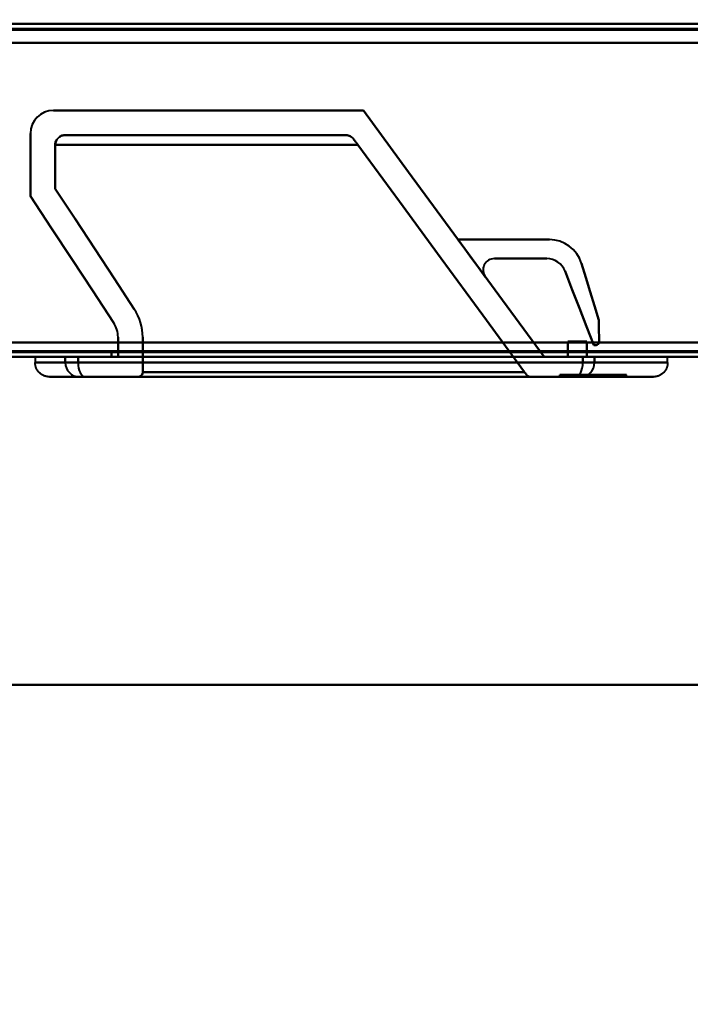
# Model space of a CAD drawing. Header units: millimetres. Extents: x -852 to 852, y -1321 to 592.
# Tile 55 of 111: x -129 to -58, y -524 to -420. Entities that reach past the tile are written whole.
import ezdxf

# ---------------------------------------------------------------- set-up
doc = ezdxf.new("R2010")
doc.units = ezdxf.units.MM
doc.layers.add('A-GENM', color=13, linetype='Continuous', lineweight=40)
doc.layers.add('G-IMPT', color=8, linetype='Continuous', lineweight=40)

# ---------------------------------------------------------------- blocks, each defined once
blk = doc.blocks.new('Nexa Toit - 1000-768948-Niveau de réf_')
at = {"layer": 'A-GENM'}
for p, q in [((-705, -490), (705, -490)), ((705, -490), (-705, -490))]:
    blk.add_line(p, q, dxfattribs=at)
blk = doc.blocks.new('Maintenance r21 - Maintenance r21-769076-Niveau de réf_')
at = {"layer": 'A-GENM'}
for p, q in [((-690, -455), (690, -455)), ((690, -455), (-690, -455))]:
    blk.add_line(p, q, dxfattribs=at)
blk = doc.blocks.new('NEXA 1500 CALQUES_dwg-769064-Niveau de réf_')
at = {"layer": 'G-IMPT'}
for p, q in [((688.9, -388.05), (-167.9, -388.05)), ((-94.32, -399.75), (-123.9, -399.75)), ((-168.4, -423.05), (689.4, -423.05)), ((-127.01, -423.05), (-127.01, -423.65)), ((-127.01, -423.05), (-123.84, -423.05)), ((-123.84, -423.05), (-127.01, -423.05)), ((-123.84, -423.05), (-122.5, -423.05)), ((-123.84, -423.05), (-122.5, -423.05)), ((-122.5, -423.05), (-123.84, -423.05)), ((-122.5, -423.05), (-123.84, -423.05)), ((-122.5, -423.05), (-70.8, -423.05)), ((-122.5, -423.05), (-70.8, -423.05)), ((-70.8, -423.05), (-122.5, -423.05)), ((-70.8, -423.05), (-122.5, -423.05)), ((-69.42, -423.05), (-70.8, -423.05)), ((-69.42, -423.05), (-70.8, -423.05)), ((-70.8, -423.05), (-69.42, -423.05)), ((-70.8, -423.05), (-69.42, -423.05)), ((-69, -423.05), (-69.42, -423.05)), ((-69, -423.05), (-69.42, -423.05)), ((-69.42, -423.05), (-69, -423.05)), ((-69.42, -423.05), (-69, -423.05)), ((-69, -423.05), (-68.19, -423.05)), ((-69, -423.05), (-68.19, -423.05)), ((-68.19, -423.05), (-69, -423.05)), ((-68.19, -423.05), (-69, -423.05)), ((-68.19, -423.05), (-60.5, -423.05)), ((-60.5, -423.05), (-68.19, -423.05)), ((-60.5, -423.65), (-60.5, -423.05)), ((-127.01, -423.65), (-123.84, -423.65)), ((-123.84, -423.65), (-127.01, -423.65)), ((-123.84, -423.65), (-122.5, -423.65)), ((-123.84, -423.65), (-122.5, -423.65)), ((-122.5, -423.65), (-123.84, -423.65)), ((-122.5, -423.65), (-123.84, -423.65)), ((-122.5, -423.65), (-69.42, -423.65)), ((-122.5, -423.65), (-69.42, -423.65)), ((-69.42, -423.65), (-122.5, -423.65)), ((-69.42, -423.65), (-122.5, -423.65)), ((-69.42, -423.65), (-68.19, -423.65)), ((-69.42, -423.65), (-68.19, -423.65)), ((-68.19, -423.65), (-69.42, -423.65)), ((-68.19, -423.65), (-69.42, -423.65)), ((-68.19, -423.65), (-60.5, -423.65)), ((-60.5, -423.65), (-68.19, -423.65)), ((-125.51, -425.15), (-122.36, -425.15)), ((-122.36, -425.15), (-125.51, -425.15)), ((-122.36, -425.15), (-121.73, -425.15)), ((-122.36, -425.15), (-121.73, -425.15)), ((-121.73, -425.15), (-122.36, -425.15)), ((-121.73, -425.15), (-122.36, -425.15)), ((-121.73, -425.15), (-70.18, -425.15)), ((-121.73, -425.15), (-70.18, -425.15)), ((-70.18, -425.15), (-121.73, -425.15)), ((-70.18, -425.15), (-121.73, -425.15)), ((-116.2, -425.15), (-74.93, -425.15)), ((-70.18, -425.15), (-69.61, -425.15)), ((-70.18, -425.15), (-69.61, -425.15)), ((-69.61, -425.15), (-70.18, -425.15)), ((-69.61, -425.15), (-70.18, -425.15)), ((-69.61, -425.15), (-62, -425.15)), ((-62, -425.15), (-69.61, -425.15)), ((-66.83, -424.95), (-64.82, -424.95)), ((-64.82, -424.95), (-66.83, -424.95)), ((-66.83, -425.15), (-64.82, -425.15)), ((-64.82, -425.15), (-66.83, -425.15)), ((-64.82, -425.15), (-64.82, -424.95))]:
    blk.add_line(p, q, dxfattribs=at)
at = {"layer": 'G-IMPT', "flags": 128}
for points in [[(688.9, -388.05), (474.7, -388.05), (260.5, -388.05), (46.3, -388.05), (-167.9, -388.05)], [(-167.9, -388.05), (46.3, -388.05), (260.5, -388.05), (474.7, -388.05), (688.9, -388.05)], [(688.9, -388.05), (474.7, -388.05), (260.5, -388.05), (46.3, -388.05), (-167.9, -388.05)], [(-167.9, -388.05), (46.3, -388.05), (260.5, -388.05), (474.7, -388.05), (688.9, -388.05)], [(-167.9, -388.55), (46.3, -388.55), (260.5, -388.55), (474.7, -388.55), (688.9, -388.55)], [(688.9, -388.55), (474.7, -388.55), (260.5, -388.55), (46.3, -388.55), (-167.9, -388.55)], [(-167.9, -388.65), (46.3, -388.65), (260.5, -388.65), (474.7, -388.65), (688.9, -388.65)], [(-167.9, -388.65), (46.3, -388.65), (260.5, -388.65), (474.7, -388.65), (688.9, -388.65)], [(688.9, -388.65), (474.7, -388.65), (260.5, -388.65), (46.3, -388.65), (-167.9, -388.65)], [(688.9, -388.65), (474.7, -388.65), (260.5, -388.65), (46.3, -388.65), (-167.9, -388.65)], [(-167.9, -388.65), (46.3, -388.65), (260.5, -388.65), (474.7, -388.65), (688.9, -388.65)], [(688.9, -388.65), (474.7, -388.65), (260.5, -388.65), (46.3, -388.65), (-167.9, -388.65)], [(689.4, -390.05), (474.95, -390.05), (260.5, -390.05), (46.05, -390.05), (-168.4, -390.05)], [(-168.4, -390.05), (46.05, -390.05), (260.5, -390.05), (474.95, -390.05), (689.4, -390.05)], [(689.4, -390.05), (474.95, -390.05), (260.5, -390.05), (46.05, -390.05), (-168.4, -390.05)], [(-168.4, -390.05), (46.05, -390.05), (260.5, -390.05), (474.95, -390.05), (689.4, -390.05)], [(688.9, -390.05), (474.7, -390.05), (260.5, -390.05), (46.3, -390.05), (-167.9, -390.05)], [(-167.9, -390.05), (46.3, -390.05), (260.5, -390.05), (474.7, -390.05), (688.9, -390.05)], [(-167.9, -390.05), (46.3, -390.05), (260.5, -390.05), (474.7, -390.05), (688.9, -390.05)], [(688.9, -390.05), (474.7, -390.05), (260.5, -390.05), (46.3, -390.05), (-167.9, -390.05)], [(-125.1, -397.15), (-116.95, -397.15), (-108.8, -397.15), (-100.65, -397.15), (-92.5, -397.15)], [(-92.5, -397.15), (-100.65, -397.15), (-108.8, -397.15), (-116.95, -397.15), (-125.1, -397.15)], [(-125.1, -397.15), (-116.95, -397.15), (-108.8, -397.15), (-100.65, -397.15), (-92.5, -397.15)], [(-92.5, -397.15), (-100.65, -397.15), (-108.8, -397.15), (-116.95, -397.15), (-125.1, -397.15)], [(-92.5, -397.15), (-87.75, -403.63), (-83, -410.1), (-78.25, -416.58), (-73.5, -423.05)], [(-73.5, -423.05), (-78.25, -416.58), (-83, -410.1), (-87.75, -403.63), (-92.5, -397.15)], [(-73.5, -423.05), (-78.25, -416.58), (-83, -410.1), (-87.75, -403.63), (-92.5, -397.15)], [(-92.5, -397.15), (-87.75, -403.63), (-83, -410.1), (-78.25, -416.58), (-73.5, -423.05)], [(-127.5, -406.15), (-127.5, -404.5), (-127.5, -402.85), (-127.5, -401.2), (-127.5, -399.55)], [(-127.5, -399.55), (-127.5, -401.2), (-127.5, -402.85), (-127.5, -404.5), (-127.5, -406.15)], [(-127.5, -406.15), (-127.5, -404.5), (-127.5, -402.85), (-127.5, -401.2), (-127.5, -399.55)], [(-127.5, -399.55), (-127.5, -401.2), (-127.5, -402.85), (-127.5, -404.5), (-127.5, -406.15)], [(-123.9, -399.75), (-116.51, -399.75), (-109.11, -399.75), (-101.72, -399.75), (-94.32, -399.75)], [(-94.32, -399.75), (-101.72, -399.75), (-109.11, -399.75), (-116.51, -399.75), (-123.9, -399.75)], [(-94.32, -399.75), (-101.72, -399.75), (-109.11, -399.75), (-116.51, -399.75), (-123.9, -399.75)], [(-123.9, -399.75), (-116.51, -399.75), (-109.11, -399.75), (-101.72, -399.75), (-94.32, -399.75)], [(-124.9, -400.75), (-116.95, -400.75), (-108.99, -400.75), (-101.04, -400.75), (-93.08, -400.75)], [(-124.9, -400.75), (-124.9, -401.91), (-124.9, -403.06), (-124.9, -404.22), (-124.9, -405.37)], [(-124.9, -405.37), (-124.9, -404.22), (-124.9, -403.06), (-124.9, -401.91), (-124.9, -400.75)], [(-93.08, -400.75), (-101.04, -400.75), (-108.99, -400.75), (-116.95, -400.75), (-124.9, -400.75)], [(-93.08, -400.75), (-101.04, -400.75), (-108.99, -400.75), (-116.95, -400.75), (-124.9, -400.75)], [(-124.9, -400.75), (-124.9, -401.91), (-124.9, -403.06), (-124.9, -404.22), (-124.9, -405.37)], [(-124.9, -400.75), (-116.95, -400.75), (-108.99, -400.75), (-101.04, -400.75), (-93.08, -400.75)], [(-124.9, -405.37), (-124.9, -404.22), (-124.9, -403.06), (-124.9, -401.91), (-124.9, -400.75)], [(-75.55, -424.65), (-79.93, -418.68), (-84.32, -412.7), (-88.7, -406.73), (-93.08, -400.75)], [(-93.08, -400.75), (-88.7, -406.73), (-84.32, -412.7), (-79.93, -418.68), (-75.55, -424.65)], [(-75.55, -424.65), (-79.93, -418.68), (-84.32, -412.7), (-88.7, -406.73), (-93.08, -400.75)], [(-93.08, -400.75), (-88.7, -406.73), (-84.32, -412.7), (-79.93, -418.68), (-75.55, -424.65)], [(-124.9, -405.37), (-122.82, -408.53), (-120.74, -411.7), (-118.67, -414.86), (-116.59, -418.02)], [(-116.59, -418.02), (-118.67, -414.86), (-120.74, -411.7), (-122.82, -408.53), (-124.9, -405.37)], [(-124.9, -405.37), (-122.82, -408.53), (-120.74, -411.7), (-118.67, -414.86), (-116.59, -418.02)], [(-116.59, -418.02), (-118.67, -414.86), (-120.74, -411.7), (-122.82, -408.53), (-124.9, -405.37)], [(-118.76, -419.45), (-120.95, -416.12), (-123.13, -412.8), (-125.32, -409.47), (-127.5, -406.15)], [(-127.5, -406.15), (-125.32, -409.47), (-123.13, -412.8), (-120.95, -416.12), (-118.76, -419.45)], [(-118.76, -419.45), (-120.95, -416.12), (-123.13, -412.8), (-125.32, -409.47), (-127.5, -406.15)], [(-127.5, -406.15), (-125.32, -409.47), (-123.13, -412.8), (-120.95, -416.12), (-118.76, -419.45)], [(-82.55, -410.72), (-80.14, -410.72), (-77.74, -410.72), (-75.34, -410.72), (-72.94, -410.72)], [(-79.69, -414.62), (-80.4, -413.64), (-81.12, -412.67), (-81.83, -411.69), (-82.55, -410.72)], [(-82.55, -410.72), (-80.14, -410.72), (-77.74, -410.72), (-75.34, -410.72), (-72.94, -410.72)], [(-72.94, -410.72), (-75.34, -410.72), (-77.74, -410.72), (-80.14, -410.72), (-82.55, -410.72)], [(-72.94, -410.72), (-75.34, -410.72), (-77.74, -410.72), (-80.14, -410.72), (-82.55, -410.72)], [(-82.55, -410.72), (-81.83, -411.69), (-81.12, -412.67), (-80.4, -413.64), (-79.69, -414.62)], [(-79.69, -414.62), (-80.4, -413.64), (-81.12, -412.67), (-81.83, -411.69), (-82.55, -410.72)], [(-82.55, -410.72), (-80.14, -410.72), (-77.74, -410.72), (-75.34, -410.72), (-72.94, -410.72)], [(-72.94, -410.72), (-75.34, -410.72), (-77.74, -410.72), (-80.14, -410.72), (-82.55, -410.72)], [(-82.55, -410.72), (-80.14, -410.72), (-77.74, -410.72), (-75.34, -410.72), (-72.94, -410.72)], [(-72.94, -410.72), (-75.34, -410.72), (-77.74, -410.72), (-80.14, -410.72), (-82.55, -410.72)], [(-82.55, -410.72), (-81.83, -411.69), (-81.12, -412.67), (-80.4, -413.64), (-79.69, -414.62)], [(-79.69, -414.62), (-80.4, -413.64), (-81.12, -412.67), (-81.83, -411.69), (-82.55, -410.72)], [(-82.55, -410.72), (-81.83, -411.69), (-81.12, -412.67), (-80.4, -413.64), (-79.69, -414.62)], [(-79.69, -414.62), (-80.4, -413.64), (-81.12, -412.67), (-81.83, -411.69), (-82.55, -410.72)], [(-82.55, -410.72), (-81.83, -411.69), (-81.12, -412.67), (-80.4, -413.64), (-79.69, -414.62)], [(-73.22, -412.72), (-74.6, -412.72), (-75.97, -412.72), (-77.35, -412.72), (-78.72, -412.72)], [(-78.72, -412.72), (-77.35, -412.72), (-75.97, -412.72), (-74.6, -412.72), (-73.22, -412.72)], [(-78.72, -412.72), (-77.35, -412.72), (-75.97, -412.72), (-74.6, -412.72), (-73.22, -412.72)], [(-73.22, -412.72), (-74.6, -412.72), (-75.97, -412.72), (-77.35, -412.72), (-78.72, -412.72)], [(-73.22, -412.72), (-74.6, -412.72), (-75.97, -412.72), (-77.35, -412.72), (-78.72, -412.72)], [(-78.72, -412.72), (-77.35, -412.72), (-75.97, -412.72), (-74.6, -412.72), (-73.22, -412.72)], [(-73.22, -412.72), (-74.6, -412.72), (-75.97, -412.72), (-77.35, -412.72), (-78.72, -412.72)], [(-78.72, -412.72), (-77.35, -412.72), (-75.97, -412.72), (-74.6, -412.72), (-73.22, -412.72)], [(-68.28, -421.82), (-69.03, -419.87), (-69.78, -417.93), (-70.54, -415.99), (-71.29, -414.05)], [(-71.29, -414.05), (-70.54, -415.99), (-69.78, -417.93), (-69.03, -419.87), (-68.28, -421.82)], [(-71.29, -414.05), (-70.54, -415.99), (-69.78, -417.93), (-69.03, -419.87), (-68.28, -421.82)], [(-68.28, -421.82), (-69.03, -419.87), (-69.78, -417.93), (-70.54, -415.99), (-71.29, -414.05)], [(-68.28, -421.82), (-69.03, -419.87), (-69.78, -417.93), (-70.54, -415.99), (-71.29, -414.05)], [(-71.29, -414.05), (-70.54, -415.99), (-69.78, -417.93), (-69.03, -419.87), (-68.28, -421.82)], [(-68.28, -421.82), (-69.03, -419.87), (-69.78, -417.93), (-70.54, -415.99), (-71.29, -414.05)], [(-71.29, -414.05), (-70.54, -415.99), (-69.78, -417.93), (-69.03, -419.87), (-68.28, -421.82)], [(-69.56, -413.22), (-69.11, -414.72), (-68.65, -416.21), (-68.19, -417.7), (-67.74, -419.2)], [(-67.74, -419.2), (-68.19, -417.7), (-68.65, -416.21), (-69.11, -414.72), (-69.56, -413.22)], [(-67.74, -419.2), (-68.19, -417.7), (-68.65, -416.21), (-69.11, -414.72), (-69.56, -413.22)], [(-69.56, -413.22), (-69.11, -414.72), (-68.65, -416.21), (-68.19, -417.7), (-67.74, -419.2)], [(-69.56, -413.22), (-69.11, -414.72), (-68.65, -416.21), (-68.19, -417.7), (-67.74, -419.2)], [(-67.74, -419.2), (-68.19, -417.7), (-68.65, -416.21), (-69.11, -414.72), (-69.56, -413.22)], [(-69.56, -413.22), (-69.11, -414.72), (-68.65, -416.21), (-68.19, -417.7), (-67.74, -419.2)], [(-67.74, -419.2), (-68.19, -417.7), (-68.65, -416.21), (-69.11, -414.72), (-69.56, -413.22)], [(-67.74, -419.2), (-67.73, -419.77), (-67.72, -420.35), (-67.71, -420.92), (-67.7, -421.5)], [(-67.7, -421.5), (-67.71, -420.92), (-67.72, -420.35), (-67.73, -419.77), (-67.74, -419.2)], [(-67.7, -421.5), (-67.71, -420.92), (-67.72, -420.35), (-67.73, -419.77), (-67.74, -419.2)], [(-67.74, -419.2), (-67.73, -419.77), (-67.72, -420.35), (-67.71, -420.92), (-67.7, -421.5)], [(-67.74, -419.2), (-67.73, -419.77), (-67.72, -420.35), (-67.71, -420.92), (-67.7, -421.5)], [(-67.7, -421.5), (-67.71, -420.92), (-67.72, -420.35), (-67.73, -419.77), (-67.74, -419.2)], [(-67.74, -419.2), (-67.73, -419.77), (-67.72, -420.35), (-67.71, -420.92), (-67.7, -421.5)], [(-67.7, -421.5), (-67.71, -420.92), (-67.72, -420.35), (-67.73, -419.77), (-67.74, -419.2)], [(-118.3, -423.05), (-118.3, -422.53), (-118.3, -422.02), (-118.3, -421.5), (-118.3, -420.99)], [(-118.3, -423.05), (-118.3, -422.53), (-118.3, -422.02), (-118.3, -421.5), (-118.3, -420.99)], [(-118.3, -420.99), (-118.3, -421.5), (-118.3, -422.02), (-118.3, -422.53), (-118.3, -423.05)], [(-118.3, -420.99), (-118.3, -421.5), (-118.3, -422.02), (-118.3, -422.53), (-118.3, -423.05)], [(-115.7, -420.99), (-115.7, -421.9), (-115.7, -422.82), (-115.7, -423.73), (-115.7, -424.65)], [(-115.7, -424.65), (-115.7, -423.73), (-115.7, -422.82), (-115.7, -421.9), (-115.7, -420.99)], [(-115.7, -424.65), (-115.7, -423.73), (-115.7, -422.82), (-115.7, -421.9), (-115.7, -420.99)], [(-115.7, -420.99), (-115.7, -421.9), (-115.7, -422.82), (-115.7, -423.73), (-115.7, -424.65)], [(688.9, -421.55), (474.7, -421.55), (260.5, -421.55), (46.3, -421.55), (-167.9, -421.55)], [(-167.9, -421.55), (46.3, -421.55), (260.5, -421.55), (474.7, -421.55), (688.9, -421.55)], [(688.9, -421.55), (474.7, -421.55), (260.5, -421.55), (46.3, -421.55), (-167.9, -421.55)], [(-167.9, -421.55), (46.3, -421.55), (260.5, -421.55), (474.7, -421.55), (688.9, -421.55)], [(-167.9, -421.55), (46.3, -421.55), (260.5, -421.55), (474.7, -421.55), (688.9, -421.55)], [(688.9, -421.55), (474.7, -421.55), (260.5, -421.55), (46.3, -421.55), (-167.9, -421.55)], [(688.9, -421.55), (474.7, -421.55), (260.5, -421.55), (46.3, -421.55), (-167.9, -421.55)], [(-167.9, -421.55), (46.3, -421.55), (260.5, -421.55), (474.7, -421.55), (688.9, -421.55)], [(-71, -421.45), (-71, -421.85), (-71, -422.25), (-71, -422.65), (-71, -423.05)], [(-71, -423.05), (-71, -422.65), (-71, -422.25), (-71, -421.85), (-71, -421.45)], [(-69, -421.45), (-69.5, -421.45), (-70, -421.45), (-70.5, -421.45), (-71, -421.45)], [(-71, -421.45), (-70.5, -421.45), (-70, -421.45), (-69.5, -421.45), (-69, -421.45)], [(-71, -421.45), (-70.5, -421.45), (-70, -421.45), (-69.5, -421.45), (-69, -421.45)], [(-71, -423.05), (-71, -422.65), (-71, -422.25), (-71, -421.85), (-71, -421.45)], [(-69, -421.45), (-69.5, -421.45), (-70, -421.45), (-70.5, -421.45), (-71, -421.45)], [(-71, -421.45), (-71, -421.85), (-71, -422.25), (-71, -422.65), (-71, -423.05)], [(-69, -421.45), (-69, -421.73), (-69, -422), (-69, -422.28), (-69, -422.55)], [(-69, -422.55), (-69, -422.28), (-69, -422), (-69, -421.73), (-69, -421.45)], [(-69, -422.55), (-69, -422.28), (-69, -422), (-69, -421.73), (-69, -421.45)], [(-69, -421.45), (-69, -421.73), (-69, -422), (-69, -422.28), (-69, -422.55)], [(-68.02, -421.82), (-68.08, -421.82), (-68.15, -421.82), (-68.21, -421.82), (-68.28, -421.82)], [(-68.28, -421.82), (-68.21, -421.82), (-68.15, -421.82), (-68.08, -421.82), (-68.02, -421.82)], [(-68.28, -421.82), (-68.21, -421.82), (-68.15, -421.82), (-68.08, -421.82), (-68.02, -421.82)], [(-68.02, -421.82), (-68.08, -421.82), (-68.15, -421.82), (-68.21, -421.82), (-68.28, -421.82)], [(-68.02, -421.82), (-68.08, -421.82), (-68.15, -421.82), (-68.21, -421.82), (-68.28, -421.82)], [(-68.28, -421.82), (-68.21, -421.82), (-68.15, -421.82), (-68.08, -421.82), (-68.02, -421.82)], [(-68.02, -421.82), (-68.08, -421.82), (-68.15, -421.82), (-68.21, -421.82), (-68.28, -421.82)], [(-68.28, -421.82), (-68.21, -421.82), (-68.15, -421.82), (-68.08, -421.82), (-68.02, -421.82)], [(-168.4, -422.45), (46.05, -422.45), (260.5, -422.45), (474.95, -422.45), (689.4, -422.45)], [(689.4, -422.45), (474.95, -422.45), (260.5, -422.45), (46.05, -422.45), (-168.4, -422.45)], [(-168.4, -422.45), (46.05, -422.45), (260.5, -422.45), (474.95, -422.45), (689.4, -422.45)], [(689.4, -422.45), (474.95, -422.45), (260.5, -422.45), (46.05, -422.45), (-168.4, -422.45)], [(-168.4, -422.45), (46.05, -422.45), (260.5, -422.45), (474.95, -422.45), (689.4, -422.45)], [(689.4, -422.45), (474.95, -422.45), (260.5, -422.45), (46.05, -422.45), (-168.4, -422.45)], [(-168.4, -422.55), (46.05, -422.55), (260.5, -422.55), (474.95, -422.55), (689.4, -422.55)], [(689.4, -422.55), (474.95, -422.55), (260.5, -422.55), (46.05, -422.55), (-168.4, -422.55)], [(689.4, -423.05), (474.95, -423.05), (260.5, -423.05), (46.05, -423.05), (-168.4, -423.05)], [(-168.4, -423.05), (46.05, -423.05), (260.5, -423.05), (474.95, -423.05), (689.4, -423.05)], [(689.4, -423.05), (474.95, -423.05), (260.5, -423.05), (46.05, -423.05), (-168.4, -423.05)], [(-168.4, -423.05), (46.05, -423.05), (260.5, -423.05), (474.95, -423.05), (689.4, -423.05)], [(-123.84, -423.05), (-123.84, -423.2), (-123.84, -423.35), (-123.84, -423.5), (-123.84, -423.65)], [(-123.84, -423.65), (-123.84, -423.5), (-123.84, -423.35), (-123.84, -423.2), (-123.84, -423.05)], [(-123.84, -423.05), (-123.84, -423.2), (-123.84, -423.35), (-123.84, -423.5), (-123.84, -423.65)], [(-123.84, -423.65), (-123.84, -423.5), (-123.84, -423.35), (-123.84, -423.2), (-123.84, -423.05)], [(-122.5, -423.05), (-122.5, -423.2), (-122.5, -423.35), (-122.5, -423.5), (-122.5, -423.65)], [(-122.5, -423.65), (-122.5, -423.5), (-122.5, -423.35), (-122.5, -423.2), (-122.5, -423.05)], [(-122.5, -423.05), (-122.5, -423.2), (-122.5, -423.35), (-122.5, -423.5), (-122.5, -423.65)], [(-122.5, -423.65), (-122.5, -423.5), (-122.5, -423.35), (-122.5, -423.2), (-122.5, -423.05)], [(-119, -422.55), (-119, -422.68), (-119, -422.8), (-119, -422.93), (-119, -423.05)], [(-119, -423.05), (-119, -422.93), (-119, -422.8), (-119, -422.68), (-119, -422.55)], [(-119, -423.05), (-119, -422.93), (-119, -422.8), (-119, -422.68), (-119, -422.55)], [(-119, -422.55), (-106.5, -422.55), (-94, -422.55), (-81.5, -422.55), (-69, -422.55)], [(-119, -422.55), (-119, -422.68), (-119, -422.8), (-119, -422.93), (-119, -423.05)], [(-69, -422.55), (-81.5, -422.55), (-94, -422.55), (-106.5, -422.55), (-119, -422.55)], [(-69, -422.55), (-81.5, -422.55), (-94, -422.55), (-106.5, -422.55), (-119, -422.55)], [(-119, -422.55), (-106.5, -422.55), (-94, -422.55), (-81.5, -422.55), (-69, -422.55)], [(-119, -423.05), (-106.95, -423.05), (-94.9, -423.05), (-82.85, -423.05), (-70.8, -423.05)], [(-70.8, -423.05), (-82.85, -423.05), (-94.9, -423.05), (-106.95, -423.05), (-119, -423.05)], [(-70.8, -423.05), (-82.85, -423.05), (-94.9, -423.05), (-106.95, -423.05), (-119, -423.05)], [(-119, -423.05), (-106.95, -423.05), (-94.9, -423.05), (-82.85, -423.05), (-70.8, -423.05)], [(-73.5, -423.05), (-84.7, -423.05), (-95.9, -423.05), (-107.1, -423.05), (-118.3, -423.05)], [(-118.3, -423.05), (-107.1, -423.05), (-95.9, -423.05), (-84.7, -423.05), (-73.5, -423.05)], [(-73.5, -423.05), (-84.7, -423.05), (-95.9, -423.05), (-107.1, -423.05), (-118.3, -423.05)], [(-118.3, -423.05), (-107.1, -423.05), (-95.9, -423.05), (-84.7, -423.05), (-73.5, -423.05)], [(-69, -423.05), (-69.5, -423.05), (-70, -423.05), (-70.5, -423.05), (-71, -423.05)], [(-71, -423.05), (-70.5, -423.05), (-70, -423.05), (-69.5, -423.05), (-69, -423.05)], [(-69, -423.05), (-69.5, -423.05), (-70, -423.05), (-70.5, -423.05), (-71, -423.05)], [(-71, -423.05), (-70.5, -423.05), (-70, -423.05), (-69.5, -423.05), (-69, -423.05)], [(-69, -423.05), (-69.45, -423.05), (-69.9, -423.05), (-70.35, -423.05), (-70.8, -423.05)], [(-70.8, -423.05), (-70.35, -423.05), (-69.9, -423.05), (-69.45, -423.05), (-69, -423.05)], [(-69, -423.05), (-69.45, -423.05), (-69.9, -423.05), (-70.35, -423.05), (-70.8, -423.05)], [(-70.8, -423.05), (-70.35, -423.05), (-69.9, -423.05), (-69.45, -423.05), (-69, -423.05)], [(-69.42, -423.65), (-69.42, -423.5), (-69.42, -423.35), (-69.42, -423.2), (-69.42, -423.05)], [(-69.42, -423.05), (-69.42, -423.2), (-69.42, -423.35), (-69.42, -423.5), (-69.42, -423.65)], [(-69.42, -423.65), (-69.42, -423.5), (-69.42, -423.35), (-69.42, -423.2), (-69.42, -423.05)], [(-69.42, -423.05), (-69.42, -423.2), (-69.42, -423.35), (-69.42, -423.5), (-69.42, -423.65)], [(-69, -422.55), (-69, -422.68), (-69, -422.8), (-69, -422.93), (-69, -423.05)], [(-69, -423.05), (-69, -422.93), (-69, -422.8), (-69, -422.68), (-69, -422.55)], [(-69, -423.05), (-69, -422.93), (-69, -422.8), (-69, -422.68), (-69, -422.55)], [(-69, -422.55), (-69, -422.68), (-69, -422.8), (-69, -422.93), (-69, -423.05)], [(-69, -422.55), (-69, -422.68), (-69, -422.8), (-69, -422.93), (-69, -423.05)], [(-69, -423.05), (-69, -422.93), (-69, -422.8), (-69, -422.68), (-69, -422.55)], [(-69, -422.55), (-69, -422.68), (-69, -422.8), (-69, -422.93), (-69, -423.05)], [(-69, -423.05), (-69, -422.93), (-69, -422.8), (-69, -422.68), (-69, -422.55)], [(-68.19, -423.05), (-68.19, -423.2), (-68.19, -423.35), (-68.19, -423.5), (-68.19, -423.65)], [(-68.19, -423.65), (-68.19, -423.5), (-68.19, -423.35), (-68.19, -423.2), (-68.19, -423.05)], [(-68.19, -423.05), (-68.19, -423.2), (-68.19, -423.35), (-68.19, -423.5), (-68.19, -423.65)], [(-68.19, -423.65), (-68.19, -423.5), (-68.19, -423.35), (-68.19, -423.2), (-68.19, -423.05)], [(-125.51, -425.15), (-125.57, -425.15), (-125.63, -425.15), (-125.69, -425.14), (-125.75, -425.13), (-125.81, -425.12), (-125.87, -425.11), (-125.93, -425.09), (-125.99, -425.07), (-126.04, -425.05), (-126.1, -425.03), (-126.15, -425.01), (-126.21, -424.98), (-126.26, -424.95), (-126.31, -424.92), (-126.36, -424.89), (-126.41, -424.85), (-126.46, -424.82), (-126.5, -424.78), (-126.55, -424.74), (-126.59, -424.7), (-126.63, -424.65), (-126.67, -424.61), (-126.71, -424.56), (-126.74, -424.51), (-126.78, -424.46), (-126.81, -424.41), (-126.84, -424.36), (-126.86, -424.3), (-126.89, -424.25), (-126.91, -424.19), (-126.93, -424.14), (-126.95, -424.08), (-126.97, -424.02), (-126.98, -423.96), (-126.99, -423.9), (-127, -423.85), (-127.01, -423.79), (-127.01, -423.73), (-127.01, -423.67), (-127.01, -423.65)], [(-60.5, -423.65), (-60.5, -423.71), (-60.5, -423.77), (-60.51, -423.83), (-60.52, -423.89), (-60.53, -423.95), (-60.54, -424.01), (-60.56, -424.06), (-60.58, -424.12), (-60.6, -424.18), (-60.62, -424.23), (-60.64, -424.29), (-60.67, -424.34), (-60.7, -424.4), (-60.73, -424.45), (-60.76, -424.5), (-60.8, -424.55), (-60.83, -424.59), (-60.87, -424.64), (-60.91, -424.68), (-60.95, -424.73), (-61, -424.77), (-61.04, -424.81), (-61.09, -424.84), (-61.14, -424.88), (-61.19, -424.91), (-61.24, -424.94), (-61.29, -424.97), (-61.35, -425), (-61.4, -425.03), (-61.46, -425.05), (-61.51, -425.07), (-61.57, -425.09), (-61.63, -425.1), (-61.69, -425.12), (-61.75, -425.13), (-61.8, -425.14), (-61.86, -425.14), (-61.92, -425.15), (-61.98, -425.15), (-62, -425.15)], [(-125.51, -425.15), (-125.23, -425.15), (-124.39, -425.15), (-122.99, -425.15), (-122.36, -425.15)], [(-122.36, -425.15), (-123.96, -425.15), (-125, -425.15), (-125.48, -425.15), (-125.51, -425.15)], [(-122.36, -425.15), (-122.35, -425.15), (-122.34, -425.15), (-122.33, -425.15), (-122.31, -425.15), (-122.3, -425.15), (-122.28, -425.15), (-122.26, -425.15), (-122.24, -425.15), (-122.21, -425.15), (-122.19, -425.15), (-122.16, -425.15), (-122.13, -425.15), (-122.1, -425.15), (-122.07, -425.15), (-122.03, -425.15), (-122, -425.15), (-121.96, -425.15), (-121.92, -425.15), (-121.88, -425.15), (-121.84, -425.15), (-121.8, -425.15), (-121.76, -425.15), (-121.73, -425.15)], [(-121.73, -425.15), (-121.78, -425.15), (-121.82, -425.15), (-121.86, -425.15), (-121.9, -425.15), (-121.94, -425.15), (-121.98, -425.15), (-122.02, -425.15), (-122.05, -425.15), (-122.08, -425.15), (-122.12, -425.15), (-122.15, -425.15), (-122.17, -425.15), (-122.2, -425.15), (-122.23, -425.15), (-122.25, -425.15), (-122.27, -425.15), (-122.29, -425.15), (-122.31, -425.15), (-122.32, -425.15), (-122.33, -425.15), (-122.34, -425.15), (-122.35, -425.15), (-122.36, -425.15)], [(-121.73, -425.15), (-119.98, -425.15), (-118.19, -425.15), (-116.36, -425.15), (-114.5, -425.15), (-112.61, -425.15), (-110.69, -425.15), (-108.75, -425.15), (-106.79, -425.15), (-104.81, -425.15), (-102.81, -425.15), (-100.81, -425.15), (-98.8, -425.15), (-96.78, -425.15), (-94.76, -425.15), (-92.75, -425.15), (-90.74, -425.15), (-88.73, -425.15), (-86.74, -425.15), (-84.77, -425.15), (-82.81, -425.15), (-80.87, -425.15), (-78.96, -425.15), (-77.07, -425.15), (-75.22, -425.15), (-73.4, -425.15), (-71.61, -425.15), (-70.18, -425.15)], [(-70.18, -425.15), (-71.94, -425.15), (-73.73, -425.15), (-75.56, -425.15), (-77.42, -425.15), (-79.31, -425.15), (-81.23, -425.15), (-83.17, -425.15), (-85.13, -425.15), (-87.11, -425.15), (-89.1, -425.15), (-91.11, -425.15), (-93.12, -425.15), (-95.13, -425.15), (-97.15, -425.15), (-99.17, -425.15), (-101.18, -425.15), (-103.18, -425.15), (-105.17, -425.15), (-107.15, -425.15), (-109.11, -425.15), (-111.04, -425.15), (-112.96, -425.15), (-114.84, -425.15), (-116.7, -425.15), (-118.52, -425.15), (-120.31, -425.15), (-121.73, -425.15)], [(-116.2, -425.15), (-105.88, -425.15), (-95.57, -425.15), (-85.25, -425.15), (-74.93, -425.15)], [(-74.93, -425.15), (-85.25, -425.15), (-95.57, -425.15), (-105.88, -425.15), (-116.2, -425.15)], [(-116.2, -425.15), (-105.88, -425.15), (-95.57, -425.15), (-85.25, -425.15), (-74.93, -425.15)], [(-74.93, -425.15), (-85.25, -425.15), (-95.57, -425.15), (-105.88, -425.15), (-116.2, -425.15)], [(-115.7, -424.65), (-105.66, -424.65), (-95.63, -424.65), (-85.59, -424.65), (-75.55, -424.65)], [(-75.55, -424.65), (-85.59, -424.65), (-95.63, -424.65), (-105.66, -424.65), (-115.7, -424.65)], [(-75.55, -424.65), (-85.59, -424.65), (-95.63, -424.65), (-105.66, -424.65), (-115.7, -424.65)], [(-115.7, -424.65), (-105.66, -424.65), (-95.63, -424.65), (-85.59, -424.65), (-75.55, -424.65)], [(-71.83, -424.95), (-70.58, -424.95), (-69.33, -424.95), (-68.08, -424.95), (-66.83, -424.95)], [(-66.83, -424.95), (-68.08, -424.95), (-69.33, -424.95), (-70.58, -424.95), (-71.83, -424.95)], [(-66.83, -424.95), (-68.08, -424.95), (-69.33, -424.95), (-70.58, -424.95), (-71.83, -424.95)], [(-71.83, -424.95), (-71.83, -425), (-71.83, -425.05), (-71.83, -425.1), (-71.83, -425.15)], [(-71.83, -424.95), (-70.58, -424.95), (-69.33, -424.95), (-68.08, -424.95), (-66.83, -424.95)], [(-71.83, -425.15), (-71.83, -425.1), (-71.83, -425.05), (-71.83, -425), (-71.83, -424.95)], [(-71.83, -424.95), (-71.83, -425), (-71.83, -425.05), (-71.83, -425.1), (-71.83, -425.15)], [(-71.83, -425.15), (-71.83, -425.1), (-71.83, -425.05), (-71.83, -425), (-71.83, -424.95)], [(-71.83, -425.15), (-70.58, -425.15), (-69.33, -425.15), (-68.08, -425.15), (-66.83, -425.15)], [(-66.83, -425.15), (-68.08, -425.15), (-69.33, -425.15), (-70.58, -425.15), (-71.83, -425.15)], [(-71.83, -425.15), (-70.58, -425.15), (-69.33, -425.15), (-68.08, -425.15), (-66.83, -425.15)], [(-66.83, -425.15), (-68.08, -425.15), (-69.33, -425.15), (-70.58, -425.15), (-71.83, -425.15)], [(-69.61, -425.15), (-69.63, -425.15), (-69.65, -425.15), (-69.67, -425.15), (-69.69, -425.15), (-69.72, -425.15), (-69.75, -425.15), (-69.77, -425.15), (-69.8, -425.15), (-69.84, -425.15), (-69.87, -425.15), (-69.9, -425.15), (-69.94, -425.15), (-69.98, -425.15), (-70.02, -425.15), (-70.06, -425.15), (-70.1, -425.15), (-70.14, -425.15), (-70.18, -425.15)], [(-70.18, -425.15), (-70.14, -425.15), (-70.1, -425.15), (-70.05, -425.15), (-70.01, -425.15), (-69.97, -425.15), (-69.94, -425.15), (-69.9, -425.15), (-69.86, -425.15), (-69.83, -425.15), (-69.8, -425.15), (-69.77, -425.15), (-69.74, -425.15), (-69.71, -425.15), (-69.69, -425.15), (-69.67, -425.15), (-69.65, -425.15), (-69.63, -425.15), (-69.61, -425.15)], [(-62, -425.15), (-62.12, -425.15), (-62.48, -425.15), (-63.08, -425.15), (-63.92, -425.15), (-64.99, -425.15), (-66.3, -425.15), (-67.85, -425.15), (-69.61, -425.15)], [(-69.61, -425.15), (-67.84, -425.15), (-66.3, -425.15), (-64.99, -425.15), (-63.91, -425.15), (-63.08, -425.15), (-62.48, -425.15), (-62.12, -425.15), (-62, -425.15)], [(-66.83, -425.15), (-66.83, -425.1), (-66.83, -425.05), (-66.83, -425), (-66.83, -424.95)], [(-66.83, -424.95), (-66.83, -425), (-66.83, -425.05), (-66.83, -425.1), (-66.83, -425.15)], [(-66.83, -425.15), (-66.83, -425.1), (-66.83, -425.05), (-66.83, -425), (-66.83, -424.95)], [(-66.83, -424.95), (-66.83, -425), (-66.83, -425.05), (-66.83, -425.1), (-66.83, -425.15)]]:
    blk.add_lwpolyline(points, dxfattribs=at)
at = {"layer": 'G-IMPT'}
for centre, radius, start, end in [((-125.1, -399.55), 2.4, 90, 180), ((-125.1, -399.55), 2.4, 90, 180), ((-125.1, -399.55), 2.4, 90, 180), ((-125.1, -399.55), 2.4, 90, 180), ((-72.94, -414.25), 3.53, 16.967, 90), ((-72.94, -414.25), 3.53, 16.967, 90), ((-72.94, -414.25), 3.53, 16.967, 90), ((-72.94, -414.25), 3.53, 16.967, 90), ((-72.94, -414.25), 3.53, 16.967, 90), ((-72.94, -414.25), 3.53, 16.967, 90), ((-72.94, -414.25), 3.53, 16.967, 90), ((-72.94, -414.25), 3.53, 16.967, 90), ((-78.72, -413.91), 1.19, 90, 216.2634), ((-78.72, -413.91), 1.19, 90, 216.2634), ((-78.72, -413.91), 1.19, 90, 216.2634), ((-78.72, -413.91), 1.19, 90, 216.2634), ((-78.72, -413.91), 1.19, 90, 216.2634), ((-78.72, -413.91), 1.19, 90, 216.2634), ((-78.72, -413.91), 1.19, 90, 216.2634), ((-78.72, -413.91), 1.19, 90, 216.2634), ((-73.22, -414.79), 2.07, 21.1794, 90), ((-73.22, -414.79), 2.07, 21.1794, 90), ((-73.22, -414.79), 2.07, 21.1794, 90), ((-73.22, -414.79), 2.07, 21.1794, 90), ((-73.22, -414.79), 2.07, 21.1794, 90), ((-73.22, -414.79), 2.07, 21.1794, 90), ((-73.22, -414.79), 2.07, 21.1794, 90), ((-73.22, -414.79), 2.07, 21.1794, 90), ((-121.1, -420.99), 5.4, 359.9757, 33.3106), ((-121.1, -420.99), 5.4, 359.9757, 33.3106), ((-121.1, -420.99), 5.4, 359.9757, 33.3106), ((-121.1, -420.99), 5.4, 359.9757, 33.3106), ((-121.1, -420.99), 2.8, 359.9757, 33.3106), ((-121.1, -420.99), 2.8, 359.9757, 33.3106), ((-121.1, -420.99), 2.8, 359.9757, 33.3106), ((-121.1, -420.99), 2.8, 359.9757, 33.3106), ((-68.02, -421.5), 0.311, 270, 0.8495), ((-68.02, -421.5), 0.311, 270, 0.8495), ((-68.02, -421.5), 0.311, 270, 0.8495), ((-68.02, -421.5), 0.311, 270, 0.8495), ((-68.02, -421.5), 0.311, 270, 0.8495), ((-68.02, -421.5), 0.311, 270, 0.8495), ((-68.02, -421.5), 0.311, 270, 0.8495), ((-68.02, -421.5), 0.311, 270, 0.8495)]:
    blk.add_arc(centre, radius, start, end, dxfattribs=at)
for centre, ratio, start_param, end_param in [((-122.36, -423.65), 0.991008, 1.570796, 3.141593), ((-122.36, -423.65), 0.991008, 1.570796, 3.141593), ((-122.36, -423.65), 0.991008, 1.570796, 3.141593), ((-122.36, -423.65), 0.991008, 1.570796, 3.141593), ((-121.73, -423.65), 0.510973, 1.570796, 3.141593), ((-121.73, -423.65), 0.510973, 1.570796, 3.141593), ((-121.73, -423.65), 0.510973, 1.570796, 3.141593), ((-121.73, -423.65), 0.510973, 1.570796, 3.141593), ((-70.18, -423.65), 0.510973, 3.141593, 4.712389), ((-70.18, -423.65), 0.510973, 3.141593, 4.712389), ((-70.18, -423.65), 0.510973, 3.141593, 4.712389), ((-70.18, -423.65), 0.510973, 3.141593, 4.712389), ((-69.61, -423.65), 0.949312, 3.141593, 4.712389), ((-69.61, -423.65), 0.949312, 3.141593, 4.712389), ((-69.61, -423.65), 0.949312, 3.141593, 4.712389), ((-69.61, -423.65), 0.949312, 3.141593, 4.712389)]:
    blk.add_ellipse(centre, major_axis=(0, 1.5), ratio=ratio, start_param=start_param, end_param=end_param, dxfattribs=at)
for points in [[(-124.9, -400.75), (-124.9, -400.68), (-124.89, -400.55), (-124.83, -400.36), (-124.74, -400.19), (-124.61, -400.04), (-124.46, -399.91), (-124.29, -399.82), (-124.1, -399.76), (-123.97, -399.75), (-123.9, -399.75)], [(-123.9, -399.75), (-123.97, -399.75), (-124.1, -399.76), (-124.29, -399.82), (-124.46, -399.91), (-124.61, -400.04), (-124.74, -400.19), (-124.83, -400.36), (-124.89, -400.55), (-124.9, -400.68), (-124.9, -400.75)], [(-123.9, -399.75), (-123.97, -399.75), (-124.1, -399.76), (-124.28, -399.82), (-124.45, -399.91), (-124.6, -400.04), (-124.73, -400.19), (-124.82, -400.36), (-124.88, -400.55), (-124.9, -400.68), (-124.9, -400.75)], [(-124.9, -400.75), (-124.9, -400.68), (-124.88, -400.55), (-124.82, -400.36), (-124.73, -400.19), (-124.6, -400.04), (-124.45, -399.91), (-124.28, -399.82), (-124.1, -399.76), (-123.97, -399.75), (-123.9, -399.75)], [(-93.52, -400.16), (-93.57, -400.1), (-93.67, -399.98), (-93.87, -399.85), (-94.09, -399.77), (-94.24, -399.75), (-94.32, -399.75)], [(-93.52, -400.16), (-93.56, -400.1), (-93.67, -399.98), (-93.87, -399.85), (-94.09, -399.77), (-94.25, -399.75), (-94.32, -399.75)], [(-93.08, -400.75), (-93.12, -400.7), (-93.2, -400.59), (-93.31, -400.44), (-93.42, -400.29), (-93.49, -400.2), (-93.52, -400.16)], [(-93.52, -400.16), (-93.49, -400.2), (-93.42, -400.29), (-93.31, -400.44), (-93.2, -400.59), (-93.12, -400.7), (-93.08, -400.75)], [(-93.08, -400.75), (-93.16, -400.64), (-93.32, -400.43), (-93.46, -400.24), (-93.52, -400.16)], [(-93.52, -400.16), (-93.46, -400.24), (-93.32, -400.43), (-93.16, -400.64), (-93.08, -400.75)], [(-75.55, -424.65), (-75.51, -424.7), (-75.43, -424.81), (-75.36, -424.9), (-75.33, -424.95)], [(-75.33, -424.95), (-75.36, -424.9), (-75.43, -424.81), (-75.51, -424.7), (-75.55, -424.65)], [(-75.33, -424.95), (-75.37, -424.9), (-75.43, -424.81), (-75.51, -424.7), (-75.55, -424.65)], [(-75.55, -424.65), (-75.51, -424.7), (-75.43, -424.81), (-75.37, -424.9), (-75.33, -424.95)]]:
    blk.add_open_spline(points, degree=3, dxfattribs=at)
for points, knots in [([(-94.32, -399.75), (-94.25, -399.75), (-94.13, -399.76), (-93.94, -399.82), (-93.73, -399.93), (-93.59, -400.06), (-93.52, -400.16)], [0, 0, 0, 0, 0.25, 0.375, 0.625, 1, 1, 1, 1]), ([(-94.32, -399.75), (-94.24, -399.75), (-94.13, -399.76), (-93.94, -399.82), (-93.73, -399.93), (-93.59, -400.06), (-93.52, -400.16)], [0, 0, 0, 0, 0.25, 0.375, 0.625, 1, 1, 1, 1]), ([(-115.7, -424.65), (-115.7, -424.72), (-115.73, -424.83), (-115.82, -424.97), (-115.96, -425.11), (-116.1, -425.15), (-116.2, -425.15)], [0, 0, 0, 0, 0.25, 0.4375, 0.625, 1, 1, 1, 1]), ([(-116.2, -425.15), (-116.13, -425.15), (-116.03, -425.13), (-115.89, -425.04), (-115.75, -424.9), (-115.71, -424.75), (-115.7, -424.65)], [0, 0, 0, 0, 0.25, 0.4375, 0.625, 1, 1, 1, 1]), ([(-115.7, -424.65), (-115.7, -424.72), (-115.72, -424.83), (-115.81, -424.97), (-115.96, -425.11), (-116.1, -425.15), (-116.2, -425.15)], [0, 0, 0, 0, 0.25, 0.4375, 0.625, 1, 1, 1, 1]), ([(-116.2, -425.15), (-116.14, -425.15), (-116.02, -425.13), (-115.88, -425.04), (-115.75, -424.9), (-115.7, -424.75), (-115.7, -424.65)], [0, 0, 0, 0, 0.25, 0.4375, 0.625, 1, 1, 1, 1]), ([(-74.93, -425.15), (-74.97, -425.15), (-75.05, -425.14), (-75.2, -425.09), (-75.29, -425.01), (-75.33, -424.95)], [0, 0, 0, 0, 0.25, 0.5, 1, 1, 1, 1]), ([(-75.33, -424.95), (-75.3, -424.99), (-75.21, -425.08), (-75.07, -425.14), (-74.97, -425.15), (-74.93, -425.15)], [0, 0, 0, 0, 0.375, 0.75, 1, 1, 1, 1]), ([(-74.93, -425.15), (-74.97, -425.15), (-75.05, -425.14), (-75.2, -425.09), (-75.29, -425.01), (-75.33, -424.95)], [0, 0, 0, 0, 0.25, 0.5, 1, 1, 1, 1]), ([(-75.33, -424.95), (-75.3, -424.99), (-75.21, -425.08), (-75.07, -425.14), (-74.97, -425.15), (-74.93, -425.15)], [0, 0, 0, 0, 0.375, 0.75, 1, 1, 1, 1])]:
    blk.add_open_spline(points, degree=3, knots=knots, dxfattribs=at)

msp = doc.modelspace()

# ---------------------------------------------------------------- linework, layer by layer
at = {"color": 94, "lineweight": 30}
msp.add_circle((0, -17.5), 609.6, dxfattribs=at)

# ---------------------------------------------------------------- block references
at = {"layer": 'A-GENM'}
for name in ['Nexa Toit - 1000-768948-Niveau de réf_', 'Maintenance r21 - Maintenance r21-769076-Niveau de réf_']:
    msp.add_blockref(name, (0, 0), dxfattribs=at)
at = {"layer": 'G-IMPT'}
msp.add_blockref('NEXA 1500 CALQUES_dwg-769064-Niveau de réf_', (0, -32.45), dxfattribs=at)

doc.saveas('drawing.dxf')
